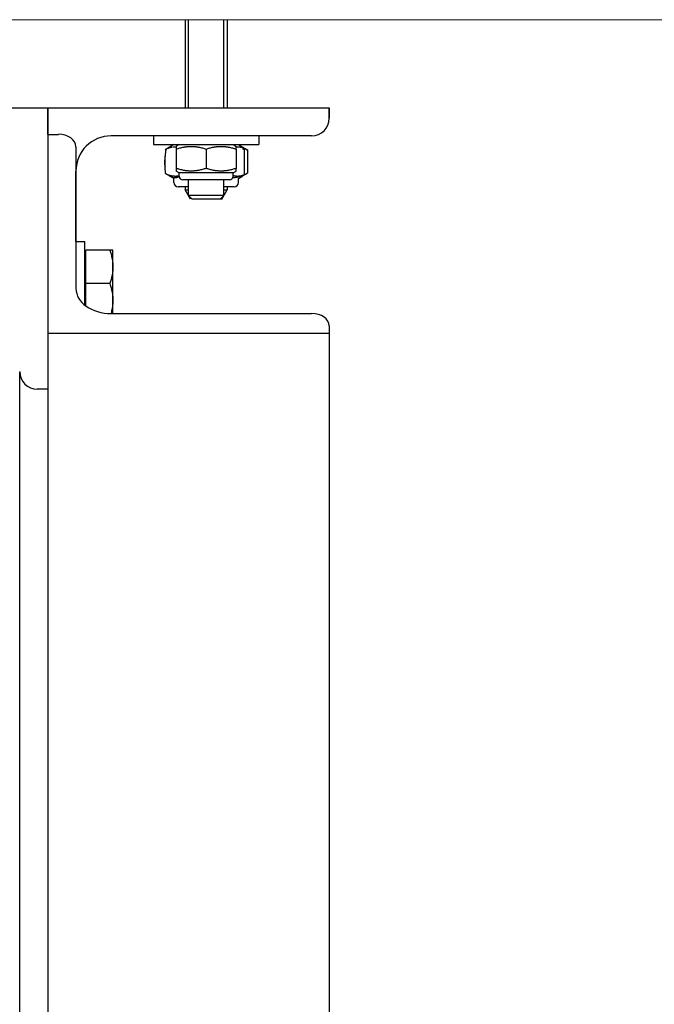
# Model space of a CAD drawing. Extents: x -89225 to 110569, y 13360 to 87647.
# Tile 27 of 256: x 8587 to 8767, y 19995 to 20275. Entities that reach past the tile are written whole.
import ezdxf

# ---------------------------------------------------------------- set-up
doc = ezdxf.new("R2010")
doc.units = 0
doc.layers.add('Beluchtingstank', color=253, linetype='Continuous')
doc.layers.add('INSTALLATIE', color=6, linetype='Continuous')

msp = doc.modelspace()

# ---------------------------------------------------------------- linework, layer by layer
at = {"layer": 'Beluchtingstank', "lineweight": 9}
msp.add_line((2349.92, 20275.14), (11164.71, 20275.14), dxfattribs=at)
at = {"layer": 'INSTALLATIE'}
for p, q in [((8633.9, 20275.14), (8633.9, 20250.14)), ((8634.9, 20250.14), (8634.9, 20275.14)), ((8644.9, 20250.14), (8644.9, 20275.14)), ((8645.9, 20275.14), (8645.9, 20250.14)), ((8514.9, 20250.14), (8594.9, 20250.14)), ((8594.9, 20250.14), (8594.9, 20170.14)), ((8594.9, 20250.14), (8674.9, 20250.14)), ((8594.9, 20242.56), (8594.9, 20250.14)), ((8674.9, 20247.14), (8674.9, 20250.14)), ((8674.9, 20250.14), (8674.9, 20247.14)), ((8674.9, 20250.14), (8674.9, 20250.14)), ((8594.9, 20242.56), (8597.9, 20242.56)), ((8669.9, 20242.14), (8612.9, 20242.14)), ((8624.9, 20242.14), (8624.9, 20239.64)), ((8654.9, 20242.14), (8654.9, 20239.64)), ((8669.9, 20242.14), (8669.9, 20242.14)), ((8602.9, 20239.03), (8602.9, 20198.72)), ((8624.9, 20239.64), (8654.9, 20239.64)), ((8630.72, 20239.64), (8628.24, 20238.2)), ((8632.25, 20239.64), (8631.4, 20239.15)), ((8631.4, 20239.15), (8631.4, 20238.39)), ((8631.4, 20238.39), (8631.4, 20232.89)), ((8639.9, 20238.39), (8639.9, 20232.89)), ((8647.55, 20239.64), (8648.4, 20239.15)), ((8648.4, 20238.39), (8648.4, 20239.15)), ((8648.4, 20238.39), (8648.4, 20232.89)), ((8649.08, 20239.64), (8651.56, 20238.2)), ((8650.72, 20238.24), (8650.72, 20231.03)), ((8651.68, 20238.14), (8651.68, 20231.54)), ((8602.9, 20212.14), (8602.9, 20232.14)), ((8602.9, 20232.14), (8602.9, 20212.14)), ((8631.4, 20232.89), (8631.4, 20232.13)), ((8632.25, 20231.64), (8631.4, 20232.13)), ((8647.55, 20231.64), (8632.25, 20231.64)), ((8632.25, 20230.64), (8632.25, 20231.64)), ((8647.55, 20231.64), (8648.4, 20232.13)), ((8647.55, 20230.64), (8647.55, 20231.64)), ((8648.4, 20232.13), (8648.4, 20232.89)), ((8629.77, 20230.59), (8628.24, 20231.47)), ((8630.72, 20230), (8629.77, 20230.55)), ((8630.72, 20228.84), (8630.72, 20230)), ((8646.55, 20229.64), (8633.25, 20229.64)), ((8634.9, 20225.14), (8634.9, 20229.64)), ((8644.9, 20225.14), (8644.9, 20229.64)), ((8649.08, 20230), (8650.04, 20230.55)), ((8649.08, 20228.84), (8649.08, 20230)), ((8650.46, 20230.83), (8651.56, 20231.47)), ((8634.9, 20227.64), (8631.92, 20227.64)), ((8633.9, 20227.64), (8633.9, 20226.84)), ((8633.9, 20226.84), (8634.9, 20226.84)), ((8635.46, 20224.14), (8633.9, 20226.84)), ((8644.34, 20224.14), (8645.9, 20226.84)), ((8647.88, 20227.64), (8644.9, 20227.64)), ((8644.9, 20226.84), (8645.9, 20226.84)), ((8645.9, 20227.64), (8645.9, 20226.84)), ((8644.9, 20225.14), (8634.9, 20225.14)), ((8635.9, 20224.14), (8634.9, 20225.14)), ((8643.9, 20224.14), (8635.9, 20224.14)), ((8644.34, 20224.14), (8635.9, 20224.14)), ((8643.9, 20224.14), (8644.9, 20225.14)), ((8602.9, 20212.14), (8605.4, 20212.14)), ((8605.4, 20194.05), (8605.4, 20212.14)), ((8612.55, 20209.64), (8605.7, 20209.64)), ((8605.7, 20200.14), (8605.7, 20209.64)), ((8613.4, 20209.64), (8612.55, 20209.64)), ((8613.4, 20204.89), (8613.4, 20209.64)), ((8605.7, 20207.24), (8605.4, 20207.24)), ((8613.4, 20195.39), (8613.4, 20204.89)), ((8605.7, 20193.82), (8605.7, 20200.14)), ((8612.55, 20200.14), (8605.7, 20200.14)), ((8613.4, 20191.65), (8613.4, 20195.39)), ((8612.9, 20191.65), (8669.9, 20191.65)), ((8674.9, 20188.12), (8674.9, 20185.99)), ((8674.9, 20185.99), (8594.9, 20185.99)), ((8674.9, 20185.99), (8674.9, 19375.14)), ((8586.9, 19375.14), (8586.9, 20175.01)), ((8594.9, 20170.14), (8591.9, 20170.14)), ((8594.9, 20170.14), (8594.9, 19758.83))]:
    msp.add_line(p, q, dxfattribs=at)
for centre, radius, start, end in [((8669.9, 20247.14), 5, 270, 0), ((8669.9, 20247.14), 5, 270, 0), ((8612.9, 20232.14), 10, 90, 180), ((8612.9, 20232.14), 10, 90, 180), ((8631.92, 20228.84), 1.2, 180, 270), ((8633.25, 20230.64), 1, 180, 270), ((8646.55, 20230.64), 1, 270, 0), ((8647.88, 20228.84), 1.2, 270, 0), ((8591.9, 20175.14), 5, 180, 270)]:
    msp.add_arc(centre, radius, start, end, dxfattribs=at)
for centre, major_axis in [((8597.9, 20239.03), (5, 0)), ((8612.9, 20198.72), (-10, 0)), ((8669.9, 20188.12), (5, 0))]:
    msp.add_ellipse(centre, major_axis=major_axis, ratio=0.707107, start_param=0, end_param=1.570796, dxfattribs=at)
for points, knots in [([(8628.13, 20234.84), (8628.37, 20238.27), (8628.62, 20238.4), (8628.87, 20238.51), (8629, 20238.57), (8629.12, 20238.62), (8629.25, 20238.67), (8629.37, 20238.72), (8629.5, 20238.76), (8629.63, 20238.8), (8629.69, 20238.82), (8629.75, 20238.84), (8629.82, 20238.86), (8629.88, 20238.88), (8629.94, 20238.89), (8630.01, 20238.91), (8630.05, 20238.92), (8630.1, 20238.93), (8630.14, 20238.94)], [0, 0, 0, 0, 1.494394, 1.494394, 1.494394, 2.242292, 2.242292, 2.242292, 2.9899, 2.9899, 2.9899, 3.363486, 3.363486, 3.363486, 3.736895, 3.736895, 3.736895, 4.002811, 4.002811, 4.002811, 4.002811]), ([(8630.31, 20238.97), (8630.34, 20238.98), (8630.36, 20238.98), (8630.39, 20238.98), (8630.45, 20239), (8630.52, 20239), (8630.58, 20239.01), (8630.65, 20239.02), (8630.71, 20239.03), (8630.77, 20239.03), (8630.84, 20239.04), (8630.9, 20239.04), (8630.97, 20239.04), (8631.03, 20239.05), (8631.09, 20239.05), (8631.16, 20239.05), (8631.22, 20239.05), (8631.29, 20239.05), (8631.35, 20239.04), (8631.37, 20239.04), (8631.39, 20239.04), (8631.4, 20239.04)], [4.328157, 4.328157, 4.328157, 4.328157, 4.483187, 4.483187, 4.483187, 4.856397, 4.856397, 4.856397, 5.229974, 5.229974, 5.229974, 5.60387, 5.60387, 5.60387, 5.978027, 5.978027, 5.978027, 6.352378, 6.352378, 6.352378, 6.45064, 6.45064, 6.45064, 6.45064]), ([(8631.4, 20238.39), (8631.57, 20238.44), (8631.75, 20238.5), (8631.92, 20238.55), (8632.1, 20238.6), (8632.27, 20238.65), (8632.45, 20238.7), (8632.62, 20238.75), (8632.8, 20238.79), (8632.97, 20238.83), (8633.15, 20238.87), (8633.33, 20238.91), (8633.5, 20238.94), (8633.59, 20238.96), (8633.68, 20238.97), (8633.77, 20238.99), (8633.86, 20239), (8633.95, 20239.02), (8634.04, 20239.03), (8634.13, 20239.04), (8634.21, 20239.05), (8634.3, 20239.06), (8634.39, 20239.07), (8634.48, 20239.08), (8634.57, 20239.09), (8634.66, 20239.1), (8634.75, 20239.11), (8634.84, 20239.12), (8634.93, 20239.12), (8635.02, 20239.13), (8635.11, 20239.13), (8635.2, 20239.14), (8635.29, 20239.14), (8635.38, 20239.14), (8635.47, 20239.14), (8635.56, 20239.15), (8635.65, 20239.15), (8635.74, 20239.15), (8635.83, 20239.14), (8635.92, 20239.14), (8636.01, 20239.14), (8636.1, 20239.14), (8636.19, 20239.13), (8636.28, 20239.13), (8636.37, 20239.12), (8636.46, 20239.12), (8636.55, 20239.11), (8636.64, 20239.1), (8636.73, 20239.09), (8636.82, 20239.08), (8636.91, 20239.08), (8637, 20239.06), (8637.09, 20239.05), (8637.18, 20239.04), (8637.27, 20239.03), (8637.36, 20239.02), (8637.44, 20239), (8637.53, 20238.99), (8637.62, 20238.97), (8637.71, 20238.96), (8637.8, 20238.94), (8637.98, 20238.91), (8638.15, 20238.87), (8638.33, 20238.83), (8638.51, 20238.79), (8638.68, 20238.75), (8638.86, 20238.7), (8639.21, 20238.61), (8639.56, 20238.5), (8639.9, 20238.39)], [0, 0, 0, 0, 0.62273, 0.62273, 0.62273, 1.24523, 1.24523, 1.24523, 1.867356, 1.867356, 1.867356, 2.489137, 2.489137, 2.489137, 2.800283, 2.800283, 2.800283, 3.11177, 3.11177, 3.11177, 3.423521, 3.423521, 3.423521, 3.735461, 3.735461, 3.735461, 4.047514, 4.047514, 4.047514, 4.359605, 4.359605, 4.359605, 4.671663, 4.671663, 4.671663, 4.983623, 4.983623, 4.983623, 5.29542, 5.29542, 5.29542, 5.607, 5.607, 5.607, 5.918314, 5.918314, 5.918314, 6.229323, 6.229323, 6.229323, 6.540208, 6.540208, 6.540208, 6.851233, 6.851233, 6.851233, 7.162407, 7.162407, 7.162407, 7.473729, 7.473729, 7.473729, 8.096735, 8.096735, 8.096735, 8.719984, 8.719984, 8.719984, 9.965312, 9.965312, 9.965312, 9.965312]), ([(8639.9, 20238.39), (8640.25, 20238.5), (8640.6, 20238.61), (8640.95, 20238.7), (8641.12, 20238.75), (8641.3, 20238.79), (8641.47, 20238.83), (8641.65, 20238.87), (8641.83, 20238.91), (8642, 20238.94), (8642.09, 20238.96), (8642.18, 20238.97), (8642.27, 20238.99), (8642.36, 20239), (8642.45, 20239.02), (8642.54, 20239.03), (8642.63, 20239.04), (8642.72, 20239.05), (8642.81, 20239.06), (8642.9, 20239.08), (8642.98, 20239.08), (8643.07, 20239.09), (8643.16, 20239.1), (8643.25, 20239.11), (8643.34, 20239.12), (8643.43, 20239.12), (8643.52, 20239.13), (8643.61, 20239.13), (8643.7, 20239.14), (8643.79, 20239.14), (8643.88, 20239.14), (8643.97, 20239.14), (8644.06, 20239.15), (8644.15, 20239.15), (8644.24, 20239.15), (8644.33, 20239.14), (8644.42, 20239.14), (8644.51, 20239.14), (8644.6, 20239.14), (8644.69, 20239.13), (8644.78, 20239.13), (8644.87, 20239.12), (8644.96, 20239.12), (8645.05, 20239.11), (8645.14, 20239.1), (8645.23, 20239.09), (8645.32, 20239.08), (8645.41, 20239.07), (8645.5, 20239.06), (8645.59, 20239.05), (8645.68, 20239.04), (8645.77, 20239.03), (8645.86, 20239.02), (8645.95, 20239), (8646.04, 20238.99), (8646.12, 20238.97), (8646.21, 20238.96), (8646.3, 20238.94), (8646.48, 20238.91), (8646.66, 20238.87), (8646.83, 20238.83), (8647.01, 20238.79), (8647.18, 20238.75), (8647.36, 20238.7), (8647.53, 20238.65), (8647.71, 20238.6), (8647.88, 20238.55), (8648.06, 20238.5), (8648.23, 20238.44), (8648.4, 20238.39)], [0, 0, 0, 0, 1.245328, 1.245328, 1.245328, 1.868576, 1.868576, 1.868576, 2.491583, 2.491583, 2.491583, 2.802905, 2.802905, 2.802905, 3.114079, 3.114079, 3.114079, 3.425104, 3.425104, 3.425104, 3.735989, 3.735989, 3.735989, 4.046998, 4.046998, 4.046998, 4.358312, 4.358312, 4.358312, 4.669892, 4.669892, 4.669892, 4.981689, 4.981689, 4.981689, 5.293649, 5.293649, 5.293649, 5.605707, 5.605707, 5.605707, 5.917798, 5.917798, 5.917798, 6.229851, 6.229851, 6.229851, 6.541791, 6.541791, 6.541791, 6.853542, 6.853542, 6.853542, 7.165029, 7.165029, 7.165029, 7.476175, 7.476175, 7.476175, 8.097956, 8.097956, 8.097956, 8.720082, 8.720082, 8.720082, 9.342582, 9.342582, 9.342582, 9.965312, 9.965312, 9.965312, 9.965312]), ([(8648.4, 20239.03), (8648.42, 20239.03), (8648.44, 20239.03), (8648.46, 20239.03), (8648.52, 20239.04), (8648.58, 20239.04), (8648.64, 20239.04), (8648.7, 20239.05), (8648.76, 20239.05), (8648.82, 20239.05), (8648.88, 20239.05), (8648.95, 20239.05), (8649.01, 20239.04), (8649.07, 20239.04), (8649.13, 20239.04), (8649.19, 20239.03), (8649.25, 20239.03), (8649.31, 20239.02), (8649.37, 20239.01), (8649.43, 20239), (8649.49, 20239), (8649.55, 20238.98), (8649.61, 20238.97), (8649.67, 20238.96), (8649.73, 20238.95), (8649.79, 20238.94), (8649.85, 20238.92), (8649.91, 20238.91), (8649.97, 20238.89), (8650.03, 20238.88), (8650.09, 20238.86), (8650.15, 20238.84), (8650.21, 20238.82), (8650.27, 20238.8), (8650.39, 20238.76), (8650.5, 20238.72), (8650.62, 20238.67), (8650.74, 20238.62), (8650.86, 20238.57), (8650.98, 20238.51), (8651.21, 20238.4), (8651.45, 20238.27), (8651.68, 20238.14)], [5.109539, 5.109539, 5.109539, 5.109539, 5.231525, 5.231525, 5.231525, 5.605996, 5.605996, 5.605996, 5.980347, 5.980347, 5.980347, 6.354504, 6.354504, 6.354504, 6.7284, 6.7284, 6.7284, 7.101977, 7.101977, 7.101977, 7.475187, 7.475187, 7.475187, 7.84825, 7.84825, 7.84825, 8.221479, 8.221479, 8.221479, 8.594888, 8.594888, 8.594888, 8.968474, 8.968474, 8.968474, 9.716083, 9.716083, 9.716083, 10.463981, 10.463981, 10.463981, 11.958374, 11.958374, 11.958374, 11.958374]), ([(8650.2, 20238.46), (8650.23, 20238.45), (8650.26, 20238.44), (8650.29, 20238.42), (8650.43, 20238.37), (8650.58, 20238.3), (8650.72, 20238.24)], [10.3006429, 10.3006429, 10.3006429, 10.3006429, 10.4417096, 10.4417096, 10.4417096, 11.1377016, 11.1377016, 11.1377016, 11.1377016]), ([(8632.25, 20230.75), (8632.21, 20230.74), (8632.16, 20230.73), (8632.12, 20230.72), (8632.06, 20230.71), (8631.99, 20230.7), (8631.93, 20230.69), (8631.87, 20230.68), (8631.8, 20230.67), (8631.74, 20230.66), (8631.67, 20230.65), (8631.61, 20230.65), (8631.55, 20230.64), (8631.48, 20230.64), (8631.42, 20230.63), (8631.35, 20230.63), (8631.29, 20230.63), (8631.22, 20230.63), (8631.16, 20230.63), (8631.1, 20230.63), (8631.03, 20230.63), (8630.97, 20230.63), (8630.9, 20230.63), (8630.84, 20230.64), (8630.77, 20230.64), (8630.71, 20230.65), (8630.65, 20230.65), (8630.58, 20230.66), (8630.52, 20230.67), (8630.45, 20230.68), (8630.39, 20230.69), (8630.33, 20230.7), (8630.26, 20230.71), (8630.2, 20230.72), (8630.13, 20230.74), (8630.07, 20230.75), (8630.01, 20230.77), (8629.94, 20230.78), (8629.88, 20230.8), (8629.82, 20230.82), (8629.75, 20230.83), (8629.69, 20230.85), (8629.63, 20230.87), (8629.5, 20230.91), (8629.37, 20230.96), (8629.25, 20231), (8629.12, 20231.05), (8629, 20231.1), (8628.87, 20231.16), (8628.75, 20231.22), (8628.62, 20231.28), (8628.5, 20231.34), (8628.37, 20231.4), (8628.25, 20231.47), (8628.13, 20234.84)], [3.852455, 3.852455, 3.852455, 3.852455, 4.110124, 4.110124, 4.110124, 4.483187, 4.483187, 4.483187, 4.856397, 4.856397, 4.856397, 5.229974, 5.229974, 5.229974, 5.60387, 5.60387, 5.60387, 5.978027, 5.978027, 5.978027, 6.352378, 6.352378, 6.352378, 6.726849, 6.726849, 6.726849, 7.101358, 7.101358, 7.101358, 7.475821, 7.475821, 7.475821, 7.850149, 7.850149, 7.850149, 8.224251, 8.224251, 8.224251, 8.598035, 8.598035, 8.598035, 8.97141, 8.97141, 8.97141, 9.717548, 9.717548, 9.717548, 10.464098, 10.464098, 10.464098, 11.211099, 11.211099, 11.211099, 11.958374, 11.958374, 11.958374, 11.958374]), ([(8639.9, 20232.89), (8639.56, 20232.77), (8639.21, 20232.67), (8638.86, 20232.57), (8638.68, 20232.53), (8638.51, 20232.48), (8638.33, 20232.44), (8638.15, 20232.4), (8637.98, 20232.36), (8637.8, 20232.33), (8637.71, 20232.32), (8637.62, 20232.3), (8637.53, 20232.28), (8637.44, 20232.27), (8637.36, 20232.26), (8637.27, 20232.24), (8637.18, 20232.23), (8637.09, 20232.22), (8637, 20232.21), (8636.91, 20232.2), (8636.82, 20232.19), (8636.73, 20232.18), (8636.64, 20232.17), (8636.55, 20232.16), (8636.46, 20232.16), (8636.37, 20232.15), (8636.28, 20232.14), (8636.19, 20232.14), (8636.1, 20232.14), (8636.01, 20232.13), (8635.92, 20232.13), (8635.83, 20232.13), (8635.74, 20232.13), (8635.65, 20232.13), (8635.56, 20232.13), (8635.47, 20232.13), (8635.38, 20232.13), (8635.29, 20232.13), (8635.2, 20232.14), (8635.11, 20232.14), (8635.02, 20232.14), (8634.93, 20232.15), (8634.84, 20232.16), (8634.75, 20232.16), (8634.66, 20232.17), (8634.57, 20232.18), (8634.48, 20232.19), (8634.39, 20232.2), (8634.3, 20232.21), (8634.21, 20232.22), (8634.13, 20232.23), (8634.04, 20232.24), (8633.95, 20232.26), (8633.86, 20232.27), (8633.77, 20232.29), (8633.68, 20232.3), (8633.59, 20232.32), (8633.5, 20232.33), (8633.33, 20232.37), (8633.15, 20232.4), (8632.97, 20232.44), (8632.8, 20232.48), (8632.62, 20232.53), (8632.45, 20232.57), (8632.27, 20232.62), (8632.1, 20232.67), (8631.92, 20232.72), (8631.75, 20232.77), (8631.57, 20232.83), (8631.4, 20232.89)], [0, 0, 0, 0, 1.245328, 1.245328, 1.245328, 1.868576, 1.868576, 1.868576, 2.491583, 2.491583, 2.491583, 2.802905, 2.802905, 2.802905, 3.114079, 3.114079, 3.114079, 3.425104, 3.425104, 3.425104, 3.735989, 3.735989, 3.735989, 4.046998, 4.046998, 4.046998, 4.358312, 4.358312, 4.358312, 4.669892, 4.669892, 4.669892, 4.981689, 4.981689, 4.981689, 5.293649, 5.293649, 5.293649, 5.605707, 5.605707, 5.605707, 5.917798, 5.917798, 5.917798, 6.229851, 6.229851, 6.229851, 6.541791, 6.541791, 6.541791, 6.853542, 6.853542, 6.853542, 7.165029, 7.165029, 7.165029, 7.476175, 7.476175, 7.476175, 8.097956, 8.097956, 8.097956, 8.720082, 8.720082, 8.720082, 9.342582, 9.342582, 9.342582, 9.965312, 9.965312, 9.965312, 9.965312]), ([(8648.4, 20232.89), (8648.06, 20232.77), (8647.71, 20232.67), (8647.36, 20232.57), (8647.18, 20232.53), (8647.01, 20232.48), (8646.83, 20232.44), (8646.65, 20232.4), (8646.48, 20232.36), (8646.3, 20232.33), (8646.21, 20232.32), (8646.12, 20232.3), (8646.03, 20232.28), (8645.94, 20232.27), (8645.86, 20232.26), (8645.77, 20232.24), (8645.68, 20232.23), (8645.59, 20232.22), (8645.5, 20232.21), (8645.41, 20232.2), (8645.32, 20232.19), (8645.23, 20232.18), (8645.14, 20232.17), (8645.05, 20232.16), (8644.96, 20232.16), (8644.87, 20232.15), (8644.78, 20232.14), (8644.69, 20232.14), (8644.6, 20232.14), (8644.51, 20232.13), (8644.42, 20232.13), (8644.33, 20232.13), (8644.24, 20232.13), (8644.15, 20232.13), (8644.06, 20232.13), (8643.97, 20232.13), (8643.88, 20232.13), (8643.79, 20232.13), (8643.7, 20232.14), (8643.61, 20232.14), (8643.52, 20232.14), (8643.43, 20232.15), (8643.34, 20232.16), (8643.25, 20232.16), (8643.16, 20232.17), (8643.07, 20232.18), (8642.98, 20232.19), (8642.89, 20232.2), (8642.8, 20232.21), (8642.71, 20232.22), (8642.63, 20232.23), (8642.54, 20232.24), (8642.45, 20232.26), (8642.36, 20232.27), (8642.27, 20232.29), (8642.18, 20232.3), (8642.09, 20232.32), (8642, 20232.33), (8641.83, 20232.37), (8641.65, 20232.4), (8641.47, 20232.44), (8641.3, 20232.48), (8641.12, 20232.53), (8640.95, 20232.57), (8640.77, 20232.62), (8640.6, 20232.67), (8640.42, 20232.72), (8640.25, 20232.77), (8640.07, 20232.83), (8639.9, 20232.89)], [0, 0, 0, 0, 1.245328, 1.245328, 1.245328, 1.868576, 1.868576, 1.868576, 2.491583, 2.491583, 2.491583, 2.802905, 2.802905, 2.802905, 3.114079, 3.114079, 3.114079, 3.425104, 3.425104, 3.425104, 3.735989, 3.735989, 3.735989, 4.046998, 4.046998, 4.046998, 4.358312, 4.358312, 4.358312, 4.669892, 4.669892, 4.669892, 4.981689, 4.981689, 4.981689, 5.293649, 5.293649, 5.293649, 5.605707, 5.605707, 5.605707, 5.917798, 5.917798, 5.917798, 6.229851, 6.229851, 6.229851, 6.541791, 6.541791, 6.541791, 6.853542, 6.853542, 6.853542, 7.165029, 7.165029, 7.165029, 7.476175, 7.476175, 7.476175, 8.097956, 8.097956, 8.097956, 8.720082, 8.720082, 8.720082, 9.342582, 9.342582, 9.342582, 9.965312, 9.965312, 9.965312, 9.965312]), ([(8632.25, 20230.57), (8632.24, 20230.56), (8632.22, 20230.55), (8632.2, 20230.54), (8632.12, 20230.49), (8632.04, 20230.45), (8631.96, 20230.41), (8631.92, 20230.4), (8631.88, 20230.38), (8631.84, 20230.36), (8631.8, 20230.34), (8631.76, 20230.33), (8631.72, 20230.32), (8631.68, 20230.3), (8631.64, 20230.29), (8631.6, 20230.28), (8631.56, 20230.26), (8631.52, 20230.25), (8631.48, 20230.24), (8631.44, 20230.23), (8631.4, 20230.23), (8631.36, 20230.22), (8631.32, 20230.21), (8631.28, 20230.2), (8631.24, 20230.2), (8631.2, 20230.19), (8631.16, 20230.19), (8631.12, 20230.19), (8631.08, 20230.19), (8631.04, 20230.18), (8631, 20230.18), (8630.96, 20230.18), (8630.92, 20230.19), (8630.88, 20230.19), (8630.83, 20230.19), (8630.79, 20230.19), (8630.75, 20230.2), (8630.71, 20230.2), (8630.67, 20230.21), (8630.63, 20230.22), (8630.59, 20230.23), (8630.55, 20230.23), (8630.51, 20230.24), (8630.47, 20230.25), (8630.43, 20230.26), (8630.39, 20230.28), (8630.35, 20230.29), (8630.31, 20230.3), (8630.27, 20230.32), (8630.23, 20230.33), (8630.19, 20230.35), (8630.15, 20230.36), (8630.11, 20230.38), (8630.07, 20230.4), (8630.03, 20230.41), (8629.95, 20230.45), (8629.87, 20230.49), (8629.79, 20230.54), (8629.71, 20230.58), (8629.63, 20230.63), (8629.56, 20230.68), (8629.48, 20230.73), (8629.41, 20230.78), (8629.34, 20230.83)], [1.926718, 1.926718, 1.926718, 1.926718, 2.088409, 2.088409, 2.088409, 2.784711, 2.784711, 2.784711, 3.132658, 3.132658, 3.132658, 3.480442, 3.480442, 3.480442, 3.828057, 3.828057, 3.828057, 4.175518, 4.175518, 4.175518, 4.523115, 4.523115, 4.523115, 4.871054, 4.871054, 4.871054, 5.219291, 5.219291, 5.219291, 5.56777, 5.56777, 5.56777, 5.916431, 5.916431, 5.916431, 6.265202, 6.265202, 6.265202, 6.61401, 6.61401, 6.61401, 6.962774, 6.962774, 6.962774, 7.311413, 7.311413, 7.311413, 7.659841, 7.659841, 7.659841, 8.007974, 8.007974, 8.007974, 8.355725, 8.355725, 8.355725, 9.050657, 9.050657, 9.050657, 9.745973, 9.745973, 9.745973, 10.383022, 10.383022, 10.383022, 10.383022]), ([(8650.72, 20231.03), (8650.43, 20230.9), (8650.15, 20230.79), (8649.86, 20230.68), (8649.71, 20230.63), (8649.57, 20230.58), (8649.42, 20230.54), (8649.28, 20230.49), (8649.13, 20230.45), (8648.99, 20230.41), (8648.91, 20230.4), (8648.84, 20230.38), (8648.77, 20230.36), (8648.69, 20230.34), (8648.62, 20230.33), (8648.55, 20230.32), (8648.47, 20230.3), (8648.4, 20230.29), (8648.33, 20230.28), (8648.25, 20230.26), (8648.18, 20230.25), (8648.11, 20230.24), (8648.03, 20230.23), (8647.96, 20230.23), (8647.89, 20230.22), (8647.81, 20230.21), (8647.74, 20230.2), (8647.66, 20230.2), (8647.59, 20230.19), (8647.52, 20230.19), (8647.45, 20230.19)], [0, 0, 0, 0, 1.391837, 1.391837, 1.391837, 2.088409, 2.088409, 2.088409, 2.784711, 2.784711, 2.784711, 3.132658, 3.132658, 3.132658, 3.480442, 3.480442, 3.480442, 3.828057, 3.828057, 3.828057, 4.175518, 4.175518, 4.175518, 4.523115, 4.523115, 4.523115, 4.871054, 4.871054, 4.871054, 5.211828, 5.211828, 5.211828, 5.211828]), ([(8650.2, 20230.85), (8650.16, 20230.84), (8650.13, 20230.83), (8650.09, 20230.81), (8650.03, 20230.8), (8649.97, 20230.78), (8649.91, 20230.77), (8649.85, 20230.75), (8649.79, 20230.74), (8649.73, 20230.72), (8649.67, 20230.71), (8649.61, 20230.7), (8649.55, 20230.69), (8649.49, 20230.68), (8649.43, 20230.67), (8649.37, 20230.66), (8649.31, 20230.65), (8649.25, 20230.65), (8649.19, 20230.64), (8649.13, 20230.64), (8649.07, 20230.63), (8649.01, 20230.63), (8648.95, 20230.63), (8648.88, 20230.63), (8648.82, 20230.63), (8648.76, 20230.63), (8648.7, 20230.63), (8648.64, 20230.63), (8648.58, 20230.63), (8648.52, 20230.64), (8648.46, 20230.64), (8648.4, 20230.65), (8648.34, 20230.65), (8648.28, 20230.66), (8648.22, 20230.67), (8648.16, 20230.68), (8648.1, 20230.69), (8648.04, 20230.7), (8647.98, 20230.71), (8647.92, 20230.72), (8647.86, 20230.74), (8647.8, 20230.75), (8647.74, 20230.77), (8647.68, 20230.78), (8647.62, 20230.8), (8647.56, 20230.82), (8647.56, 20230.82), (8647.55, 20230.82), (8647.55, 20230.82)], [3.123934, 3.123934, 3.123934, 3.123934, 3.363486, 3.363486, 3.363486, 3.736895, 3.736895, 3.736895, 4.110124, 4.110124, 4.110124, 4.483187, 4.483187, 4.483187, 4.856397, 4.856397, 4.856397, 5.229974, 5.229974, 5.229974, 5.60387, 5.60387, 5.60387, 5.978027, 5.978027, 5.978027, 6.352378, 6.352378, 6.352378, 6.726849, 6.726849, 6.726849, 7.101358, 7.101358, 7.101358, 7.475821, 7.475821, 7.475821, 7.850149, 7.850149, 7.850149, 8.224251, 8.224251, 8.224251, 8.598035, 8.598035, 8.598035, 8.610982, 8.610982, 8.610982, 8.610982]), ([(8650.04, 20230.55), (8650.11, 20230.59), (8650.18, 20230.64), (8650.25, 20230.68), (8650.33, 20230.73), (8650.41, 20230.79), (8650.48, 20230.85), (8650.56, 20230.91), (8650.64, 20230.97), (8650.72, 20231.03)], [9.120066, 9.120066, 9.120066, 9.120066, 9.745973, 9.745973, 9.745973, 10.44171, 10.44171, 10.44171, 11.137702, 11.137702, 11.137702, 11.137702]), ([(8651.68, 20231.54), (8651.45, 20231.4), (8651.21, 20231.27), (8650.98, 20231.16), (8650.89, 20231.12), (8650.8, 20231.08), (8650.72, 20231.04)], [0, 0, 0, 0, 1.494394, 1.494394, 1.494394, 2.043818, 2.043818, 2.043818, 2.043818]), ([(8612.55, 20209.64), (8612.62, 20209.44), (8612.68, 20209.25), (8612.74, 20209.06), (8612.8, 20208.86), (8612.85, 20208.67), (8612.9, 20208.47), (8612.95, 20208.27), (8613, 20208.08), (8613.05, 20207.88), (8613.09, 20207.68), (8613.13, 20207.49), (8613.17, 20207.29), (8613.19, 20207.19), (8613.21, 20207.09), (8613.22, 20206.99), (8613.24, 20206.89), (8613.26, 20206.79), (8613.27, 20206.69), (8613.28, 20206.59), (8613.3, 20206.49), (8613.31, 20206.39), (8613.32, 20206.29), (8613.33, 20206.19), (8613.34, 20206.09), (8613.35, 20205.99), (8613.36, 20205.89), (8613.37, 20205.79), (8613.37, 20205.69), (8613.38, 20205.59), (8613.39, 20205.49), (8613.39, 20205.39), (8613.39, 20205.29), (8613.4, 20205.19), (8613.4, 20205.09), (8613.4, 20204.99), (8613.4, 20204.89)], [0, 0, 0, 0, 0.695857, 0.695857, 0.695857, 1.391459, 1.391459, 1.391459, 2.086641, 2.086641, 2.086641, 2.781438, 2.781438, 2.781438, 3.129121, 3.129121, 3.129121, 3.477186, 3.477186, 3.477186, 3.825546, 3.825546, 3.825546, 4.174117, 4.174117, 4.174117, 4.522813, 4.522813, 4.522813, 4.871553, 4.871553, 4.871553, 5.220258, 5.220258, 5.220258, 5.568851, 5.568851, 5.568851, 5.568851]), ([(8613.4, 20204.89), (8613.4, 20204.79), (8613.4, 20204.69), (8613.4, 20204.58), (8613.39, 20204.48), (8613.39, 20204.38), (8613.39, 20204.28), (8613.38, 20204.18), (8613.37, 20204.08), (8613.37, 20203.98), (8613.36, 20203.88), (8613.35, 20203.78), (8613.34, 20203.68), (8613.33, 20203.58), (8613.32, 20203.48), (8613.31, 20203.38), (8613.3, 20203.28), (8613.28, 20203.18), (8613.27, 20203.08), (8613.26, 20202.98), (8613.24, 20202.88), (8613.22, 20202.78), (8613.21, 20202.69), (8613.19, 20202.59), (8613.17, 20202.49), (8613.13, 20202.29), (8613.09, 20202.09), (8613.05, 20201.89), (8613, 20201.7), (8612.95, 20201.5), (8612.9, 20201.3), (8612.8, 20200.91), (8612.68, 20200.52), (8612.55, 20200.14)], [0, 0, 0, 0, 0.348548, 0.348548, 0.348548, 0.696853, 0.696853, 0.696853, 1.04486, 1.04486, 1.04486, 1.392526, 1.392526, 1.392526, 1.740053, 1.740053, 1.740053, 2.087736, 2.087736, 2.087736, 2.435586, 2.435586, 2.435586, 2.783601, 2.783601, 2.783601, 3.480037, 3.480037, 3.480037, 4.176744, 4.176744, 4.176744, 5.568851, 5.568851, 5.568851, 5.568851]), ([(8612.55, 20200.14), (8612.68, 20199.75), (8612.8, 20199.36), (8612.9, 20198.97), (8612.95, 20198.77), (8613, 20198.58), (8613.05, 20198.38), (8613.09, 20198.18), (8613.13, 20197.98), (8613.17, 20197.79), (8613.19, 20197.69), (8613.21, 20197.59), (8613.22, 20197.49), (8613.24, 20197.39), (8613.26, 20197.29), (8613.27, 20197.19), (8613.28, 20197.09), (8613.3, 20196.99), (8613.31, 20196.89), (8613.32, 20196.79), (8613.33, 20196.69), (8613.34, 20196.59), (8613.35, 20196.49), (8613.36, 20196.39), (8613.37, 20196.29), (8613.37, 20196.19), (8613.38, 20196.09), (8613.39, 20195.99), (8613.39, 20195.89), (8613.39, 20195.79), (8613.4, 20195.69), (8613.4, 20195.59), (8613.4, 20195.49), (8613.4, 20195.39)], [0, 0, 0, 0, 1.392107, 1.392107, 1.392107, 2.088814, 2.088814, 2.088814, 2.78525, 2.78525, 2.78525, 3.133265, 3.133265, 3.133265, 3.481115, 3.481115, 3.481115, 3.828798, 3.828798, 3.828798, 4.176325, 4.176325, 4.176325, 4.523991, 4.523991, 4.523991, 4.871998, 4.871998, 4.871998, 5.220303, 5.220303, 5.220303, 5.568851, 5.568851, 5.568851, 5.568851]), ([(8613.4, 20195.39), (8613.4, 20195.29), (8613.4, 20195.19), (8613.4, 20195.08), (8613.39, 20194.98), (8613.39, 20194.88), (8613.39, 20194.78), (8613.38, 20194.68), (8613.37, 20194.58), (8613.37, 20194.48), (8613.36, 20194.38), (8613.35, 20194.28), (8613.34, 20194.18), (8613.33, 20194.08), (8613.32, 20193.98), (8613.31, 20193.88), (8613.3, 20193.78), (8613.28, 20193.68), (8613.27, 20193.58), (8613.26, 20193.48), (8613.24, 20193.38), (8613.22, 20193.28), (8613.21, 20193.18), (8613.19, 20193.08), (8613.17, 20192.98), (8613.13, 20192.79), (8613.09, 20192.59), (8613.05, 20192.39), (8613, 20192.19), (8612.95, 20192), (8612.9, 20191.8), (8612.89, 20191.75), (8612.88, 20191.7), (8612.86, 20191.65)], [0, 0, 0, 0, 0.348593, 0.348593, 0.348593, 0.697297, 0.697297, 0.697297, 1.046037, 1.046037, 1.046037, 1.394734, 1.394734, 1.394734, 1.743305, 1.743305, 1.743305, 2.091665, 2.091665, 2.091665, 2.43973, 2.43973, 2.43973, 2.787413, 2.787413, 2.787413, 3.48221, 3.48221, 3.48221, 4.177392, 4.177392, 4.177392, 4.356783, 4.356783, 4.356783, 4.356783])]:
    msp.add_open_spline(points, degree=3, knots=knots, dxfattribs=at)
for points in [[(8650.72, 20238.24), (8650.69, 20238.26), (8650.67, 20238.28), (8650.65, 20238.3)], [(8628.24, 20236.27), (8628.2, 20235.87), (8628.16, 20235.4), (8628.13, 20234.84)], [(8628.13, 20234.84), (8628.16, 20234.27), (8628.2, 20233.8), (8628.24, 20233.4)]]:
    msp.add_open_spline(points, degree=3, dxfattribs=at)

doc.saveas('drawing.dxf')
